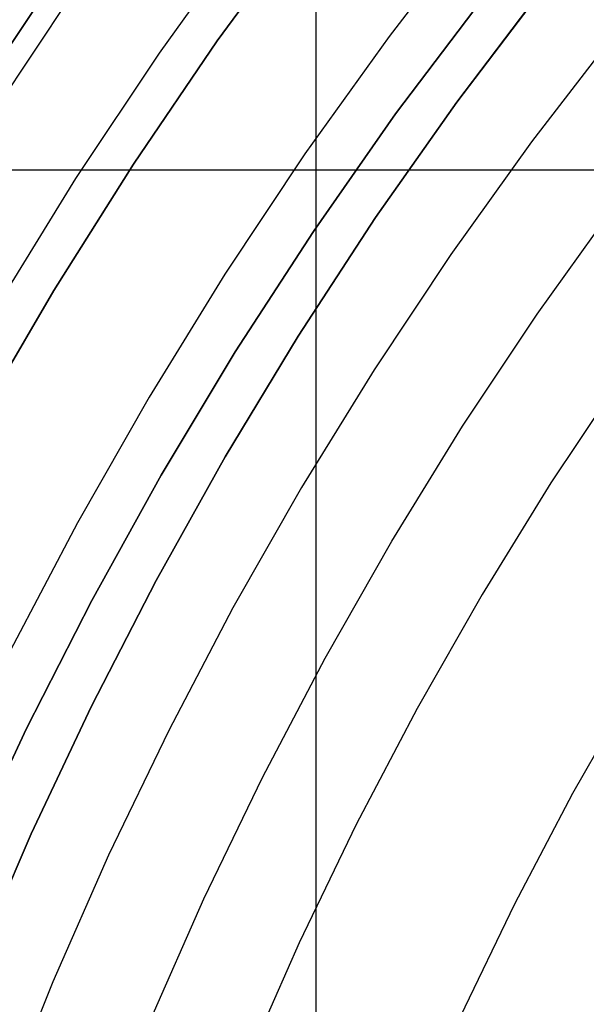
# Model space of a CAD drawing. Header units: millimetres. Extents: x 8929 to 10091, y -2708 to -1691.
# Tile 57 of 196: x 9469 to 9475, y -2041 to -2031. Entities that reach past the tile are written whole.
import ezdxf

# ---------------------------------------------------------------- set-up
doc = ezdxf.new("R2010")
doc.units = ezdxf.units.MM
for name, color, linetype in [('1', 7, 'Continuous'), ('COLOR EXT', 7, 'Continuous'), ('luz', 7, 'Continuous'), ('PLASTICO NEGRO', 7, 'Continuous')]:
    doc.layers.add(name, color=color, linetype=linetype)

msp = doc.modelspace()

# ---------------------------------------------------------------- linework, layer by layer
at = {"layer": '1', "color": 7, "true_color": 0xffffff}
for p, q in [((9472.244, -2123.77, 71.704), (9472.244, -1992.471, 71.704)), ((9468.463, -2031.424, 69.704), (9469.409, -2030.002, 69.704)), ((9468.463, -2031.424, 53.153), (9469.409, -2030.002, 53.153)), ((9469.409, -2030.002, 61.429), (9468.463, -2031.424, 61.429)), ((9474.064, -2030.289, 206.567), (9473.115, -2031.55, 206.567)), ((9473.115, -2031.55, 208.385), (9474.064, -2030.289, 208.385)), ((9474.064, -2030.289, 207.476), (9473.115, -2031.55, 207.476)), ((9473.115, -2031.55, 206.567), (9472.212, -2032.843, 206.567)), ((9472.212, -2032.843, 208.385), (9473.115, -2031.55, 208.385)), ((9473.115, -2031.55, 207.476), (9472.212, -2032.843, 207.476)), ((9472.212, -2032.843, 206.567), (9471.353, -2034.166, 206.567)), ((9471.353, -2034.166, 208.385), (9472.212, -2032.843, 208.385)), ((9472.212, -2032.843, 207.476), (9471.353, -2034.166, 207.476)), ((9471.353, -2034.166, 206.567), (9470.541, -2035.519, 206.567)), ((9470.541, -2035.519, 208.385), (9471.353, -2034.166, 208.385)), ((9471.353, -2034.166, 207.476), (9470.541, -2035.519, 207.476)), ((9470.541, -2035.519, 206.567), (9469.776, -2036.899, 206.567)), ((9469.776, -2036.899, 208.385), (9470.541, -2035.519, 208.385)), ((9470.541, -2035.519, 207.476), (9469.776, -2036.899, 207.476)), ((9470.541, -2035.519, 206.567), (9470.541, -2035.519, 208.385)), ((9469.776, -2036.899, 206.567), (9469.06, -2038.304, 206.567)), ((9469.06, -2038.304, 208.385), (9469.776, -2036.899, 208.385)), ((9469.776, -2036.899, 207.476), (9469.06, -2038.304, 207.476)), ((9469.06, -2038.304, 206.567), (9468.392, -2039.734, 206.567)), ((9468.392, -2039.734, 208.385), (9469.06, -2038.304, 208.385)), ((9469.06, -2038.304, 207.476), (9468.392, -2039.734, 207.476))]:
    msp.add_line(p, q, dxfattribs=at)
at = {"layer": '1', "color": 7, "true_color": 0xf4f4f4}
for p, q in [((9473.788, -2031.421, 206.567), (9474.725, -2030.182, 206.567)), ((9474.725, -2030.182, 208.385), (9473.788, -2031.421, 208.385)), ((9473.788, -2031.421, 207.476), (9474.725, -2030.182, 207.476)), ((9472.894, -2032.691, 206.567), (9473.788, -2031.421, 206.567)), ((9473.788, -2031.421, 208.385), (9472.894, -2032.691, 208.385)), ((9472.894, -2032.691, 207.476), (9473.788, -2031.421, 207.476)), ((9472.045, -2033.992, 206.567), (9472.894, -2032.691, 206.567)), ((9472.894, -2032.691, 208.385), (9472.045, -2033.992, 208.385)), ((9472.045, -2033.992, 207.476), (9472.894, -2032.691, 207.476)), ((9471.241, -2035.321, 206.567), (9472.045, -2033.992, 206.567)), ((9472.045, -2033.992, 208.385), (9471.241, -2035.321, 208.385)), ((9471.241, -2035.321, 207.476), (9472.045, -2033.992, 207.476)), ((9470.483, -2036.678, 206.567), (9471.241, -2035.321, 206.567)), ((9471.241, -2035.321, 208.385), (9470.483, -2036.678, 208.385)), ((9470.483, -2036.678, 207.476), (9471.241, -2035.321, 207.476)), ((9469.773, -2038.059, 206.567), (9470.483, -2036.678, 206.567)), ((9470.483, -2036.678, 208.385), (9469.773, -2038.059, 208.385)), ((9469.773, -2038.059, 207.476), (9470.483, -2036.678, 207.476)), ((9469.11, -2039.464, 206.567), (9469.773, -2038.059, 206.567)), ((9469.773, -2038.059, 208.385), (9469.11, -2039.464, 208.385)), ((9469.11, -2039.464, 207.476), (9469.773, -2038.059, 207.476)), ((9468.497, -2040.892, 206.567), (9469.11, -2039.464, 206.567)), ((9469.11, -2039.464, 208.385), (9468.497, -2040.892, 208.385)), ((9468.497, -2040.892, 207.476), (9469.11, -2039.464, 207.476))]:
    msp.add_line(p, q, dxfattribs=at)
at = {"layer": 'COLOR EXT', "color": 30, "true_color": 0xff8d00}
msp.add_line((9441.745, -2032.167, 21.604), (9482.608, -2032.167, 21.604), dxfattribs=at)
at = {"layer": 'luz', "color": 7, "true_color": 0xffffff}
for p, q in [((9474.012, -2029.44, -24.287), (9473.043, -2030.699, -24.287)), ((9471.48, -2029.538, -25.35), (9470.516, -2030.884, -25.35)), ((9468.629, -2031.64, -25.042), (9469.567, -2030.229, -25.042)), ((9475.534, -2030.654, -23.224), (9474.607, -2031.859, -23.224)), ((9473.043, -2030.699, -24.287), (9472.119, -2031.99, -24.287)), ((9470.516, -2030.884, -25.35), (9469.6, -2032.262, -25.35)), ((9474.607, -2031.859, -23.224), (9473.721, -2033.096, -23.224)), ((9472.119, -2031.99, -24.287), (9471.239, -2033.312, -24.287)), ((9469.6, -2032.262, -25.35), (9468.731, -2033.671, -25.35)), ((9474.67, -2033.751, -23.531), (9475.532, -2032.547, -23.531)), ((9473.721, -2033.096, -23.224), (9472.879, -2034.362, -23.224)), ((9471.239, -2033.312, -24.287), (9470.406, -2034.664, -24.287)), ((9473.85, -2034.984, -23.531), (9474.67, -2033.751, -23.531)), ((9472.879, -2034.362, -23.224), (9472.081, -2035.657, -23.224)), ((9475.619, -2034.406, -23.839), (9474.821, -2035.606, -23.839)), ((9470.406, -2034.664, -24.287), (9469.62, -2036.044, -24.287)), ((9473.073, -2036.245, -23.531), (9473.85, -2034.984, -23.531)), ((9472.081, -2035.657, -23.224), (9471.328, -2036.978, -23.224)), ((9474.821, -2035.606, -23.839), (9474.065, -2036.833, -23.839)), ((9469.62, -2036.044, -24.287), (9468.882, -2037.45, -24.287)), ((9472.34, -2037.531, -23.531), (9473.073, -2036.245, -23.531)), ((9474.065, -2036.833, -23.839), (9473.351, -2038.085, -23.839)), ((9471.328, -2036.978, -23.224), (9470.622, -2038.325, -23.224)), ((9471.651, -2038.843, -23.531), (9472.34, -2037.531, -23.531)), ((9475.739, -2037.825, -22.776), (9475.059, -2039.019, -22.776)), ((9473.351, -2038.085, -23.839), (9472.681, -2039.361, -23.839)), ((9470.622, -2038.325, -23.224), (9469.962, -2039.695, -23.224)), ((9471.009, -2040.177, -23.531), (9471.651, -2038.843, -23.531)), ((9475.059, -2039.019, -22.776), (9474.421, -2040.236, -22.776)), ((9472.681, -2039.361, -23.839), (9472.056, -2040.659, -23.839)), ((9469.962, -2039.695, -23.224), (9469.35, -2041.087, -23.224)), ((9470.413, -2041.533, -23.531), (9471.009, -2040.177, -23.531)), ((9474.421, -2040.236, -22.776), (9473.825, -2041.474, -22.776)), ((9472.056, -2040.659, -23.839), (9471.476, -2041.979, -23.839)), ((9469.35, -2041.087, -23.224), (9468.786, -2042.499, -23.224))]:
    msp.add_line(p, q, dxfattribs=at)
at = {"layer": 'PLASTICO NEGRO', "color": 254, "true_color": 0xcad1ee}
for p, q in [((9472.124, -2029.424, 33.904), (9471.156, -2030.748, 33.904)), ((9471.156, -2030.748, 35.404), (9472.124, -2029.424, 35.404)), ((9472.124, -2029.424, 34.654), (9471.156, -2030.748, 34.654)), ((9471.156, -2030.748, 33.904), (9470.235, -2032.104, 33.904)), ((9470.235, -2032.104, 35.404), (9471.156, -2030.748, 35.404)), ((9471.156, -2030.748, 34.654), (9470.235, -2032.104, 34.654)), ((9470.235, -2032.104, 33.904), (9469.36, -2033.491, 33.904)), ((9469.36, -2033.491, 35.404), (9470.235, -2032.104, 35.404)), ((9470.235, -2032.104, 34.654), (9469.36, -2033.491, 34.654)), ((9469.36, -2033.491, 33.904), (9468.534, -2034.908, 33.904)), ((9468.534, -2034.908, 35.404), (9469.36, -2033.491, 35.404)), ((9469.36, -2033.491, 34.654), (9468.534, -2034.908, 34.654))]:
    msp.add_line(p, q, dxfattribs=at)

doc.saveas('drawing.dxf')
